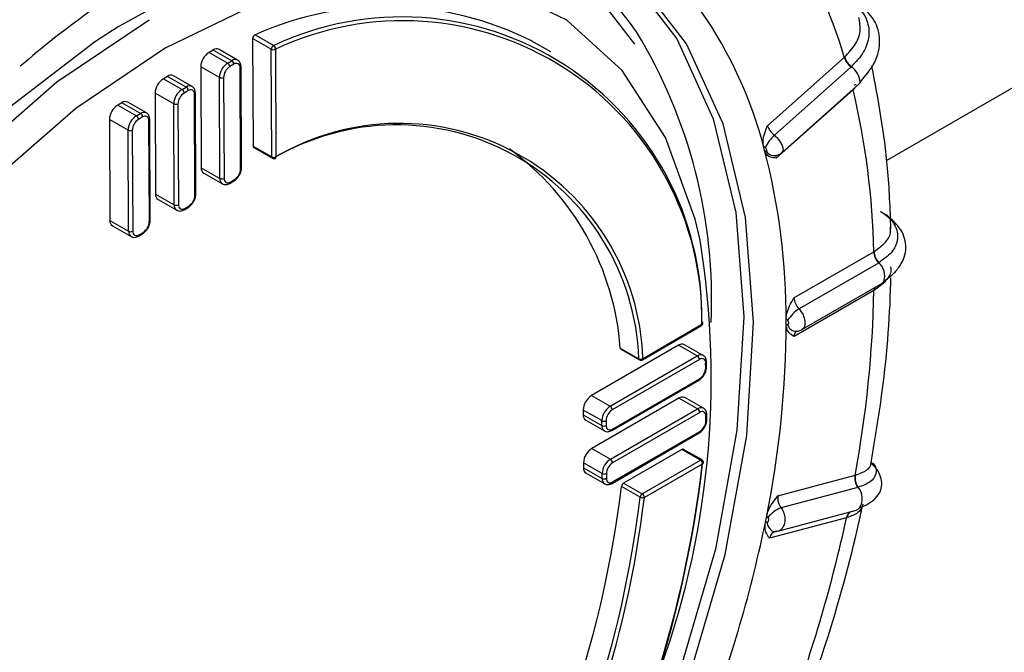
# Model space of a CAD drawing. Extents: x 5 to 297, y -3 to 205.
# Tile 31 of 38: x 219.88 to 221.56, y 101.64 to 102.71. Entities that reach past the tile are written whole.
import ezdxf

# ---------------------------------------------------------------- set-up
doc = ezdxf.new("R2010")
doc.units = 0
doc.layers.get('0').update_dxf_attribs({"linetype": 'CONTINUOUS'})

msp = doc.modelspace()

# ---------------------------------------------------------------- linework, layer by layer
at = {"color": 7, "linetype": 'CONTINUOUS'}
for p, q in [((221.3597, 102.4739), (221.933, 102.8048)), ((220.2799, 102.6814), (220.2808, 102.4981)), ((220.3117, 102.6632), (220.2799, 102.6814)), ((220.284, 102.6878), (220.3159, 102.6696)), ((220.7878, 102.659), (220.7559, 102.6771)), ((220.2126, 102.662), (220.2056, 102.6579)), ((220.2056, 102.6579), (220.2374, 102.6398)), ((220.2445, 102.6438), (220.2126, 102.662)), ((220.2544, 102.6448), (220.2226, 102.663)), ((220.3126, 102.4799), (220.3117, 102.6632)), ((220.3188, 102.6632), (220.3197, 102.4799)), ((220.2374, 102.6398), (220.2445, 102.6438)), ((221.157, 102.5331), (221.2881, 102.6496)), ((221.2881, 102.6496), (221.2887, 102.6501)), ((220.1915, 102.6334), (220.1924, 102.4614)), ((220.2233, 102.6152), (220.1915, 102.6334)), ((220.248, 102.6377), (220.2409, 102.6337)), ((220.2595, 102.4596), (220.2587, 102.6316)), ((220.261, 102.4617), (220.2601, 102.6336)), ((221.2993, 102.6328), (221.169, 102.517)), ((221.3, 102.6335), (221.2993, 102.6328)), ((220.1349, 102.6171), (220.1278, 102.613)), ((220.1278, 102.613), (220.1596, 102.5949)), ((220.1667, 102.5989), (220.1349, 102.6171)), ((220.1767, 102.5999), (220.1448, 102.6181)), ((220.2242, 102.4433), (220.2233, 102.6152)), ((220.2304, 102.6152), (220.2312, 102.4433)), ((220.1596, 102.5949), (220.1667, 102.5989)), ((220.1702, 102.5928), (220.1632, 102.5887)), ((220.1832, 102.4168), (220.1824, 102.5887)), ((221.3031, 102.5943), (221.172, 102.4778)), ((221.182, 102.4875), (221.3132, 102.6042)), ((220.0571, 102.5722), (220.05, 102.5681)), ((220.0889, 102.554), (220.0571, 102.5722)), ((220.0989, 102.555), (220.0671, 102.5732)), ((220.1137, 102.5885), (220.1146, 102.4165)), ((220.1455, 102.5703), (220.1137, 102.5885)), ((220.1817, 102.4147), (220.1809, 102.5867)), ((220.05, 102.5681), (220.0818, 102.55)), ((220.1464, 102.3984), (220.1455, 102.5703)), ((220.1526, 102.5703), (220.1535, 102.3984)), ((220.0359, 102.5436), (220.0368, 102.3716)), ((220.0678, 102.5254), (220.0359, 102.5436)), ((220.0818, 102.55), (220.0889, 102.554)), ((220.0924, 102.5479), (220.0854, 102.5438)), ((220.104, 102.3698), (220.1031, 102.5418)), ((220.1054, 102.3718), (220.1046, 102.5438)), ((220.0686, 102.3535), (220.0678, 102.5254)), ((220.0748, 102.5254), (220.0757, 102.3535)), ((220.2808, 102.4981), (220.3126, 102.4799)), ((220.2819, 102.4958), (220.3137, 102.4776)), ((221.1516, 102.4939), (221.1504, 102.4982)), ((221.1527, 102.4896), (221.1516, 102.4939)), ((221.1668, 102.4822), (221.1671, 102.4822)), ((220.1924, 102.4614), (220.2242, 102.4433)), ((220.1966, 102.4522), (220.2284, 102.4341)), ((220.2409, 102.4348), (220.2479, 102.4389)), ((220.2419, 102.4371), (220.249, 102.4412)), ((220.1146, 102.4165), (220.1464, 102.3984)), ((220.1188, 102.4073), (220.1506, 102.3891)), ((220.1631, 102.3899), (220.1702, 102.394)), ((220.1641, 102.3922), (220.1712, 102.3963)), ((220.0368, 102.3716), (220.0686, 102.3535)), ((220.041, 102.3624), (220.0728, 102.3442)), ((220.0853, 102.345), (220.0924, 102.3491)), ((220.0863, 102.3473), (220.0934, 102.3514)), ((221.2023, 102.2399), (221.3382, 102.3183)), ((221.3382, 102.3183), (221.3388, 102.3187)), ((221.3461, 102.2992), (221.211, 102.2212)), ((221.3468, 102.2996), (221.3461, 102.2992)), ((221.2158, 102.1857), (221.3518, 102.2643)), ((221.3385, 102.2523), (221.2026, 102.1739)), ((221.189, 102.1991), (221.189, 102.2043)), ((220.9441, 102.1345), (221.0445, 102.1925)), ((220.9451, 102.1368), (221.0455, 102.1948)), ((221.189, 102.194), (221.189, 102.1991)), ((221.0058, 102.1591), (220.8573, 102.0734)), ((220.9062, 102.1544), (220.9381, 102.1362)), ((220.9073, 102.1527), (220.9391, 102.1345)), ((221.0376, 102.1409), (221.0058, 102.1591)), ((221.0476, 102.1419), (221.0158, 102.1601)), ((220.8891, 102.0552), (221.0376, 102.1409)), ((221.0412, 102.1348), (220.8927, 102.0491)), ((221.0519, 102.1205), (221.0518, 102.1286)), ((221.0533, 102.1225), (221.0533, 102.1307)), ((220.8918, 102.014), (221.0403, 102.0997)), ((220.8928, 102.0163), (221.0413, 102.1021)), ((220.8573, 102.0734), (220.8891, 102.0552)), ((221.0062, 102.069), (220.8578, 101.9833)), ((221.0381, 102.0508), (221.0062, 102.069)), ((221.0481, 102.0518), (221.0162, 102.07)), ((220.8432, 102.0488), (220.8433, 102.0406)), ((220.8751, 102.0307), (220.8432, 102.0488)), ((220.8433, 102.0406), (220.8751, 102.0225)), ((220.8896, 101.9651), (221.0381, 102.0508)), ((221.0416, 102.0447), (220.8931, 101.959)), ((221.0523, 102.0304), (221.0523, 102.0386)), ((221.0538, 102.0324), (221.0538, 102.0406)), ((220.8475, 102.0314), (220.8793, 102.0133)), ((220.8751, 102.0225), (220.8751, 102.0307)), ((220.8821, 102.0307), (220.8822, 102.0225)), ((220.8923, 101.9239), (221.0407, 102.0097)), ((220.8933, 101.9263), (221.0418, 102.012)), ((220.8578, 101.9833), (220.8896, 101.9651)), ((221.0113, 101.9816), (220.912, 101.9243)), ((221.0431, 101.9634), (221.0113, 101.9816)), ((221.0456, 101.9637), (221.0138, 101.9818)), ((220.8437, 101.9587), (220.8437, 101.9505)), ((220.8755, 101.9406), (220.8437, 101.9587)), ((220.9438, 101.9061), (221.0431, 101.9634)), ((221.0467, 101.9573), (220.9474, 101.9)), ((221.3337, 101.9586), (221.3336, 101.9585)), ((220.8437, 101.9505), (220.8756, 101.9324)), ((220.848, 101.9413), (220.8798, 101.9232)), ((220.8756, 101.9324), (220.8755, 101.9406)), ((220.8826, 101.9406), (220.8826, 101.9324)), ((221.1749, 101.9025), (221.3064, 101.9376)), ((221.3064, 101.9376), (221.307, 101.9378)), ((220.9403, 101.9005), (220.9085, 101.9187)), ((220.912, 101.9243), (220.9438, 101.9061)), ((221.311, 101.917), (221.1803, 101.8822)), ((221.3117, 101.9172), (221.311, 101.917)), ((221.1547, 101.8629), (221.1558, 101.8686)), ((221.1749, 101.8425), (221.3064, 101.8775)), ((221.1536, 101.8573), (221.1547, 101.8629)), ((221.2919, 101.8653), (221.1605, 101.8303)), ((221.1725, 101.8423), (221.1701, 101.8417)), ((221.1705, 101.8419), (221.1748, 101.8428)), ((221.1705, 101.8417), (221.1723, 101.8421))]:
    msp.add_line(p, q, dxfattribs=at)
at = {"color": 1, "linetype": 'CONTINUOUS'}
for p, q in [((221.3029, 102.5951), (221.3031, 102.5943)), ((221.3036, 102.5956), (221.3038, 102.5949)), ((221.308, 102.6001), (221.3038, 102.5949))]:
    msp.add_line(p, q, dxfattribs=at)
at = {"color": 7, "linetype": 'CONTINUOUS', "flags": 128}
for points in [[(221.0245, 101.5954), (221.0851, 101.8029), (221.1217, 102.0055), (221.1334, 102.1984), (221.1199, 102.3767), (221.0815, 102.536), (221.0191, 102.6725), (220.9344, 102.7827), (220.8293, 102.864), (220.7064, 102.9143), (220.5689, 102.9325), (220.42, 102.918), (220.2635, 102.8712), (220.1543, 102.8213)], [(220.7922, 102.8837), (220.8127, 102.8725), (220.9178, 102.7913), (221.0025, 102.6811), (221.0648, 102.5447), (221.1032, 102.3855), (221.1168, 102.2073), (221.1051, 102.0145), (221.0685, 101.812), (221.0078, 101.6046), (220.9247, 101.3975), (220.821, 101.1958), (220.6995, 101.0045), (220.563, 100.8282), (220.4149, 100.6713), (220.2589, 100.5377), (220.0988, 100.4307)], [(219.4565, 100.424), (219.4098, 100.4517), (219.3121, 100.54), (219.2362, 100.6574), (219.1841, 100.8007), (219.1573, 100.9659), (219.1563, 101.1487), (219.1814, 101.344), (219.2318, 101.5464), (219.3061, 101.7505), (219.4024, 101.9507), (219.5179, 102.1415), (219.6495, 102.3177), (219.7936, 102.4746), (219.9464, 102.6077), (220.1036, 102.7136)], [(220.0508, 102.7015), (220.0106, 102.6755), (219.8588, 102.5592), (219.7132, 102.4185), (219.5773, 102.2571), (219.4548, 102.079), (219.3489, 101.889), (219.2622, 101.6919), (219.197, 101.4928), (219.1551, 101.2969), (219.1374, 101.1093), (219.1445, 100.9349), (219.1761, 100.778), (219.2315, 100.6429), (219.3092, 100.533), (219.4072, 100.4512), (219.44, 100.4325)], [(220.1311, 102.6653), (219.9785, 102.5626), (219.8303, 102.4333), (219.6904, 102.2811), (219.5626, 102.1101), (219.4506, 101.9249), (219.3572, 101.7307), (219.2851, 101.5326), (219.2362, 101.3362), (219.2118, 101.1467), (219.2127, 100.9693), (219.2388, 100.8089), (219.2893, 100.6699), (219.3493, 100.573)], [(221.3149, 102.6073), (221.3141, 102.6053), (221.3132, 102.6042)], [(221.3556, 102.2684), (221.3545, 102.2666), (221.3518, 102.2643)]]:
    msp.add_lwpolyline(points, dxfattribs=at)
at = {"color": 1, "linetype": 'CONTINUOUS', "flags": 128}
for points in [[(220.1476, 102.8178), (220.218, 102.8482), (220.372, 102.8931), (220.5181, 102.9053), (220.6525, 102.8845), (220.7717, 102.8313), (220.8726, 102.7471), (220.9303, 102.6717)], [(221.0424, 102.3379), (221.034, 102.374), (220.9834, 102.5131), (220.9098, 102.627), (220.815, 102.7126), (220.7017, 102.7677), (220.573, 102.7907), (220.4324, 102.7809), (220.2838, 102.7388), (220.1311, 102.6653)], [(220.2109, 102.7854), (220.1644, 102.7643), (220.0508, 102.7015)], [(221.1563, 101.8576), (221.1572, 101.854), (221.1585, 101.8506), (221.1603, 101.8476), (221.1623, 101.8451), (221.1647, 101.8433), (221.1672, 101.8421), (221.1698, 101.8417), (221.1705, 101.8417)]]:
    msp.add_lwpolyline(points, dxfattribs=at)
at = {"color": 1, "linetype": 'CONTINUOUS'}
for centre, radius, start, end in [((220.4959, 102.3871), 0.5342, 34.8963, 103.6968), ((220.964, 101.3847), 1.6516, 120.3148, 130.8393), ((220.2503, 102.6356), 0.0101, 66.7916, 125.4497), ((220.2578, 102.6338), 0.00239, 292.6182, 356.1095), ((221.2817, 102.6058), 0.0332, 2.6078, 56.6335), ((220.1726, 102.5907), 0.0101, 66.7916, 125.4497), ((220.18, 102.5889), 0.00239, 292.6182, 356.1095), ((220.0948, 102.5458), 0.0101, 66.7916, 125.4497), ((220.1022, 102.544), 0.00239, 292.6182, 356.1095), ((221.1678, 102.4972), 0.015, 210.1401, 266.1042), ((220.3151, 102.4797), 0.00252, 174.4731, 234.8733), ((220.3169, 102.4799), 0.00285, 297.6922, 0.725), ((220.2586, 102.4618), 0.00239, 292.6197, 356.0952), ((220.234, 102.4422), 0.0099, 173.9604, 236.2792), ((220.2466, 102.4409), 0.00241, 304.1619, 7.5835), ((220.2395, 102.4368), 0.00241, 304.1569, 7.5841), ((220.1808, 102.4169), 0.00239, 292.6197, 356.0952), ((220.1562, 102.3973), 0.0099, 173.9604, 236.2792), ((220.1617, 102.3919), 0.00241, 304.1569, 7.5841), ((220.1688, 102.396), 0.00241, 304.1619, 7.5835), ((220.103, 102.372), 0.00239, 292.6197, 356.0952), ((220.0785, 102.3524), 0.0099, 173.9604, 236.2792), ((220.0839, 102.347), 0.00248, 305.151, 6.6153), ((220.091, 102.3511), 0.00248, 305.168, 6.6138), ((221.3273, 102.2773), 0.0297, 342.6574, 48.8088), ((221.3529, 102.2527), 0.0144, 162.6019, 181.2906), ((221.3535, 102.253), 0.0144, 162.3592, 181.0989), ((221.043, 102.1945), 0.00248, 305.1344, 6.6168), ((221.0441, 102.1973), 0.00289, 300.2259, 1.6389), ((221.2064, 102.1983), 0.0155, 195.2499, 266.5543), ((220.9403, 102.1364), 0.00224, 183.6926, 237.1076), ((220.9426, 102.1365), 0.00248, 305.1344, 6.6168), ((221.0435, 102.1327), 0.0101, 66.7916, 125.4497), ((221.0509, 102.1309), 0.00239, 292.6182, 356.1095), ((221.051, 102.1227), 0.00239, 292.6187, 356.1046), ((221.0389, 102.1017), 0.00241, 304.1683, 7.5829), ((221.0439, 102.0426), 0.0101, 66.7916, 125.4497), ((221.0514, 102.0408), 0.00239, 292.6182, 356.1095), ((220.8849, 102.0214), 0.0099, 173.9604, 236.2792), ((221.0514, 102.0326), 0.00239, 292.6187, 356.1046), ((220.8905, 102.016), 0.00241, 304.1569, 7.5841), ((221.0394, 102.0117), 0.00241, 304.1683, 7.5829), ((221.0446, 101.9614), 0.00249, 65.4185, 125.9325), ((220.8854, 101.9313), 0.0099, 173.9604, 236.2792), ((220.8909, 101.9259), 0.00241, 304.1569, 7.5841), ((221.2898, 101.8985), 0.0289, 325.7728, 40.508), ((221.3066, 101.8632), 0.0149, 125.3178, 171.7007), ((221.3073, 101.8633), 0.0149, 125.1348, 171.4924)]:
    msp.add_arc(centre, radius, start, end, dxfattribs=at)
at = {"color": 7, "linetype": 'CONTINUOUS'}
for centre, radius, start, end in [((220.4787, 102.4117), 0.8436, 16.377, 32.7429), ((220.5088, 102.1871), 0.5488, 63.2344, 114.1768), ((220.4361, 102.308), 0.7392, 14.5693, 34.5506), ((220.5338, 102.2067), 0.5117, 359.1771, 115.2104), ((220.5359, 102.2021), 0.5097, 359.1771, 115.2104), ((220.1874, 102.2371), 0.8746, 357.4202, 31.3958), ((220.2873, 102.6812), 0.00738, 116.1503, 178.4431), ((220.2221, 102.6322), 0.0306, 122.6472, 177.7313), ((220.2185, 102.6538), 0.0101, 65.8174, 125.5336), ((220.3191, 102.663), 0.00738, 116.1503, 178.4431), ((220.3152, 102.6701), 0.00772, 242.9477, 297.4319), ((220.3121, 102.664), 0.00673, 353.1095, 56.2888), ((220.2539, 102.614), 0.0306, 122.6472, 177.7313), ((220.2333, 102.6333), 0.00768, 2.7944, 57.5847), ((220.2403, 102.6374), 0.00768, 2.7944, 57.5847), ((220.2522, 102.6326), 0.0066, 351.0648, 128.9262), ((221.3255, 102.6625), 0.0396, 199.0033, 228.5066), ((221.3256, 102.663), 0.0391, 199.1979, 229.0273), ((220.2533, 102.6143), 0.0229, 122.6472, 177.7313), ((220.1443, 102.5873), 0.0306, 122.6472, 177.7313), ((220.1407, 102.6089), 0.0101, 65.8174, 125.5336), ((220.2268, 102.6221), 0.00772, 242.9477, 297.4319), ((220.1761, 102.5691), 0.0306, 122.6472, 177.7313), ((220.1755, 102.5694), 0.0229, 122.6472, 177.7313), ((220.1555, 102.5884), 0.00768, 2.7944, 57.5847), ((220.1626, 102.5925), 0.00768, 2.7944, 57.5847), ((220.1744, 102.5877), 0.0066, 351.0648, 128.9262), ((220.0302, 102.2925), 1.3082, 1.132, 13.3396), ((221.3075, 102.5983), 0.00455, 79.7795, 129.5803), ((220.0629, 102.564), 0.0101, 65.8174, 125.5336), ((220.0665, 102.5424), 0.0306, 122.6472, 177.7313), ((220.1491, 102.5772), 0.00772, 242.9477, 297.4319), ((220.0983, 102.5242), 0.0306, 122.6472, 177.7313), ((220.0977, 102.5245), 0.0229, 122.6472, 177.7313), ((220.0777, 102.5435), 0.00768, 2.7944, 57.5847), ((220.0848, 102.5476), 0.00768, 2.7944, 57.5847), ((220.0966, 102.5428), 0.0066, 351.0648, 128.9262), ((220.0713, 102.5323), 0.00772, 242.9477, 297.4319), ((220.525, 102.1211), 0.4134, 2.1, 120.4004), ((220.5299, 102.1216), 0.4154, 2.1, 120.4004), ((221.2202, 102.4623), 0.075, 133.1124, 153.4352), ((220.2832, 102.4978), 0.00245, 173.5832, 235.7632), ((220.447, 102.1207), 0.4605, 4.1947, 54.0366), ((220.0441, 102.2035), 1.1449, 359.7794, 14.6922), ((220.3161, 102.4868), 0.00772, 242.9477, 297.4319), ((220.3162, 102.4819), 0.005, 240.2878, 293.696), ((220.202, 102.4603), 0.00968, 173.102, 236.2443), ((220.2366, 102.4605), 0.0229, 302.6472, 357.7313), ((220.2277, 102.4501), 0.00772, 242.9477, 297.4319), ((220.2378, 102.4423), 0.0066, 171.0648, 308.9262), ((220.1242, 102.4154), 0.00968, 173.102, 236.2443), ((220.1588, 102.4156), 0.0229, 302.6472, 357.7313), ((220.1499, 102.4052), 0.00772, 242.9477, 297.4319), ((220.16, 102.3974), 0.0066, 171.0648, 308.9262), ((220.0464, 102.3705), 0.00968, 173.102, 236.2443), ((220.081, 102.3707), 0.0229, 302.6472, 357.7313), ((220.0721, 102.3603), 0.00772, 242.9477, 297.4319), ((220.0822, 102.3525), 0.0066, 171.0648, 308.9262), ((219.6046, 102.103), 1.4568, 339.3896, 9.2775), ((221.3692, 102.32), 0.031, 182.9837, 221.9683), ((221.3695, 102.3204), 0.0308, 183.1341, 222.4443), ((219.4166, 102.2894), 1.9223, 349.4531, 358.8943), ((221.2494, 102.1633), 0.0695, 123.5436, 146.5891), ((221.042, 102.1968), 0.005, 299.9973, 0.2835), ((221.0443, 102.1969), 0.00264, 9.4716, 64.3334), ((221.042, 102.1968), 0.005, 0.2835, 6.4358), ((219.5075, 102.2009), 1.6815, 348.4063, 359.9411), ((220.9085, 102.1545), 0.00224, 183.6926, 237.1076), ((221.0117, 102.1509), 0.0101, 65.8174, 125.5336), ((220.9411, 102.1424), 0.0069, 244.0232, 305.5749), ((221.0335, 102.1344), 0.00768, 2.7944, 57.5847), ((221.0453, 102.1297), 0.0066, 351.0648, 128.9262), ((220.9416, 102.1388), 0.005, 240.2878, 299.9973), ((221.029, 102.1214), 0.0229, 302.6472, 357.7313), ((220.8738, 102.0476), 0.0306, 122.6472, 177.7313), ((221.0121, 102.0608), 0.0101, 65.8174, 125.5336), ((220.9056, 102.0294), 0.0306, 122.6472, 177.7313), ((220.885, 102.0487), 0.00768, 2.7944, 57.5847), ((220.8529, 102.0395), 0.00968, 173.102, 236.2443), ((220.9051, 102.0298), 0.0229, 122.6472, 177.7313), ((221.0339, 102.0444), 0.00768, 2.7944, 57.5847), ((221.0458, 102.0396), 0.0066, 351.0648, 128.9262), ((220.8786, 102.0375), 0.00772, 242.9477, 297.4319), ((220.8786, 102.0293), 0.00772, 242.9477, 297.4319), ((220.8887, 102.0215), 0.0066, 171.0648, 308.9262), ((221.0294, 102.0313), 0.0229, 302.6472, 357.7313), ((220.8743, 101.9575), 0.0306, 122.6472, 177.7313), ((221.0128, 101.9796), 0.00249, 65.4185, 125.9325), ((219.0975, 102.1866), 1.9622, 305.5068, 353.395), ((219.1053, 102.1821), 1.9543, 305.5068, 353.395), ((220.9061, 101.9394), 0.0306, 122.6472, 177.7313), ((220.9055, 101.9397), 0.0229, 122.6472, 177.7313), ((220.8855, 101.9586), 0.00768, 2.7944, 57.5847), ((221.039, 101.9569), 0.00768, 2.7944, 57.5847), ((221.0431, 101.9593), 0.005, 0.2835, 60.2878), ((221.0461, 101.9593), 0.00209, 286.6244, 347.9648), ((221.0431, 101.9593), 0.005, 354.8008, 0.2835), ((220.8533, 101.9494), 0.00968, 173.102, 236.2443), ((220.879, 101.9475), 0.00772, 242.9477, 297.4319), ((221.333, 101.9328), 0.027, 169.8103, 215.6538), ((221.3334, 101.9331), 0.0269, 169.9342, 216.0716), ((219.0454, 102.1461), 1.8769, 308.1269, 353.0404), ((220.8791, 101.9393), 0.00772, 242.9477, 297.4319), ((220.8891, 101.9314), 0.0066, 171.0648, 308.9262), ((220.9162, 101.9178), 0.00775, 122.8888, 173.4146), ((220.948, 101.8996), 0.00775, 122.8888, 173.4146), ((220.9397, 101.8996), 0.00768, 2.7944, 57.5847), ((219.0772, 102.1279), 1.8769, 308.1269, 353.0404), ((219.0764, 102.1284), 1.8849, 308.1269, 353.0404), ((220.9444, 101.9082), 0.00871, 242.0987, 289.9203), ((221.2006, 101.8312), 0.0549, 111.6932, 141.1029), ((221.3025, 101.8915), 0.0145, 285.5606, 320.2469), ((219.001, 102.3001), 2.1976, 338.8798, 348.526), ((218.8374, 102.4027), 2.5127, 339.7553, 347.6506)]:
    msp.add_arc(centre, radius, start, end, dxfattribs=at)
for centre, major_axis, ratio, start_param, end_param in [((221.1726, 102.5263), (0.0147, -0.0137), 0.466763, 3.787311, 4.896872), ((221.1597, 102.5137), (-0.0279, 0.0287), 0.438846, 1.686457, 1.77931), ((221.1747, 102.4585), (-0.0279, 0.0287), 0.438846, 5.843373, 5.936226), ((221.2179, 102.2327), (-0.0117, 0.0163), 0.634388, 0.727164, 1.836725), ((221.2045, 102.2241), (-0.0216, 0.0337), 0.606943, 1.778996, 1.871848), ((221.2048, 102.1581), (-0.0216, 0.0337), 0.606943, 5.935912, 6.028765), ((221.1905, 101.8948), (-0.0071, 0.0187), 0.763803, 0.883666, 1.993226), ((221.1775, 101.8908), (-0.0121, 0.0382), 0.73597, 1.944409, 2.037262), ((221.1631, 101.8185), (-0.0121, 0.0382), 0.73597, 6.101326, 6.194178), ((221.176, 101.8226), (-0.0071, 0.0187), 0.763803, 6.05729, 7.166851)]:
    msp.add_ellipse(centre, major_axis=major_axis, ratio=ratio, start_param=start_param, end_param=end_param, dxfattribs=at)
at = {"color": 1, "linetype": 'CONTINUOUS'}
for centre, major_axis, ratio, start_param, end_param in [((221.1876, 102.471), (0.0147, -0.0137), 0.466763, 3.321155, 3.787311), ((221.2182, 102.1667), (-0.0117, 0.0163), 0.634388, 6.221437, 7.01035)]:
    msp.add_ellipse(centre, major_axis=major_axis, ratio=ratio, start_param=start_param, end_param=end_param, dxfattribs=at)
at = {"color": 7, "linetype": 'CONTINUOUS'}
for points, knots in [([(221.3002, 102.743), (221.3041, 102.7402), (221.316, 102.7317), (221.3285, 102.7124), (221.3316, 102.6858), (221.3227, 102.6578), (221.3076, 102.6416), (221.3, 102.6335)], [0, 0, 0, 0, 0.1092173, 0.3319711, 0.554716, 0.7774097, 1, 1, 1, 1]), ([(221.3149, 102.6073), (221.3243, 102.6183), (221.3433, 102.6405), (221.3509, 102.6787), (221.3419, 102.7148), (221.322, 102.7319), (221.312, 102.7405)], [0, 0, 0, 0, 0.2489782, 0.4995599, 0.7503639, 1, 1, 1, 1]), ([(220.2601, 102.6336), (220.2599, 102.6358), (220.2595, 102.6396), (220.2569, 102.6434), (220.2548, 102.6444), (220.2542, 102.6447)], [0, 0, 0, 0, 0.4696151, 0.8353526, 1, 1, 1, 1]), ([(221.3675, 102.3573), (221.3662, 102.392), (221.3624, 102.4887), (221.3457, 102.5777), (221.3351, 102.6348)], [0, 0, 0, 0, 0.359008, 1, 1, 1, 1]), ([(220.1824, 102.5887), (220.1821, 102.5909), (220.1817, 102.5947), (220.1791, 102.5985), (220.177, 102.5995), (220.1764, 102.5998)], [0, 0, 0, 0, 0.469615, 0.835353, 1, 1, 1, 1]), ([(221.3038, 102.5949), (221.3037, 102.5949), (221.3035, 102.5947), (221.3033, 102.5945), (221.3031, 102.5943)], [0, 0, 0, 0, 0.04216, 1, 1, 1, 1]), ([(220.1046, 102.5438), (220.1043, 102.546), (220.1039, 102.5498), (220.1014, 102.5536), (220.0993, 102.5546), (220.0986, 102.5549)], [0, 0, 0, 0, 0.469615, 0.835353, 1, 1, 1, 1]), ([(221.1504, 102.4982), (221.15, 102.5008), (221.1491, 102.5069), (221.1518, 102.5192), (221.1551, 102.5282), (221.1569, 102.533), (221.157, 102.5331)], [0, 0, 0, 0, 0.254237, 0.606912, 0.992914, 1, 1, 1, 1]), ([(221.172, 102.4778), (221.172, 102.4778), (221.1688, 102.4781), (221.1628, 102.4789), (221.1558, 102.4825), (221.1536, 102.4875), (221.1527, 102.4896)], [0, 0, 0, 0, 0.007086, 0.393088, 0.745763, 1, 1, 1, 1]), ([(221.1548, 102.4897), (221.155, 102.4897), (221.1555, 102.4897), (221.156, 102.4901), (221.1562, 102.4909), (221.156, 102.492), (221.1553, 102.4933), (221.1544, 102.4947), (221.1536, 102.4954), (221.1531, 102.4958)], [0, 0, 0, 0, 0.0880129, 0.2403412, 0.3930271, 0.5455364, 0.6974145, 0.8486951, 1, 1, 1, 1]), ([(221.1668, 102.4824), (221.1672, 102.4823), (221.17, 102.4817), (221.1753, 102.4834), (221.1803, 102.4854), (221.1819, 102.4875), (221.182, 102.4876)], [0, 0, 0, 0, 0.076415, 0.521487, 0.979244, 1, 1, 1, 1]), ([(220.2479, 102.4389), (220.2497, 102.4402), (220.2534, 102.4428), (220.2578, 102.449), (220.2605, 102.4557), (220.2609, 102.4598), (220.261, 102.4617)], [0, 0, 0, 0, 0.250752, 0.519583, 0.787266, 1, 1, 1, 1]), ([(220.2287, 102.4342), (220.2293, 102.4338), (220.2313, 102.4326), (220.2357, 102.4325), (220.239, 102.434), (220.2409, 102.4348)], [0, 0, 0, 0, 0.186555, 0.547168, 1, 1, 1, 1]), ([(220.1702, 102.394), (220.1719, 102.3953), (220.1756, 102.3979), (220.18, 102.4041), (220.1828, 102.4108), (220.1831, 102.4149), (220.1832, 102.4168)], [0, 0, 0, 0, 0.250752, 0.519583, 0.787266, 1, 1, 1, 1]), ([(220.1509, 102.3893), (220.1516, 102.3889), (220.1535, 102.3877), (220.158, 102.3876), (220.1613, 102.3891), (220.1631, 102.3899)], [0, 0, 0, 0, 0.186555, 0.547168, 1, 1, 1, 1]), ([(221.3499, 102.3874), (221.3537, 102.3847), (221.3656, 102.3765), (221.3778, 102.3597), (221.3802, 102.338), (221.3705, 102.3166), (221.3547, 102.3053), (221.3468, 102.2996)], [0, 0, 0, 0, 0.109217, 0.331971, 0.554716, 0.77741, 1, 1, 1, 1]), ([(220.0924, 102.3491), (220.0942, 102.3503), (220.0978, 102.353), (220.1022, 102.3592), (220.105, 102.3659), (220.1053, 102.37), (220.1054, 102.3718)], [0, 0, 0, 0, 0.250752, 0.519583, 0.787266, 1, 1, 1, 1]), ([(221.3556, 102.2684), (221.361, 102.2723), (221.3719, 102.2802), (221.3835, 102.2943), (221.391, 102.3093), (221.3937, 102.3251), (221.3916, 102.3408), (221.3831, 102.3611), (221.3683, 102.3738), (221.3584, 102.3821)], [0, 0, 0, 0, 0.1243764, 0.2495132, 0.3751459, 0.5010039, 0.6268138, 0.7523023, 1, 1, 1, 1]), ([(220.0731, 102.3444), (220.0738, 102.344), (220.0757, 102.3428), (220.0802, 102.3427), (220.0835, 102.3442), (220.0853, 102.345)], [0, 0, 0, 0, 0.186555, 0.547168, 1, 1, 1, 1]), ([(221.3332, 101.9556), (221.3396, 101.9933), (221.3573, 102.0988), (221.3659, 102.2043), (221.3673, 102.271), (221.3674, 102.2737)], [0, 0, 0, 0, 0.347897, 0.973483, 1, 1, 1, 1]), ([(221.189, 102.2043), (221.1892, 102.2072), (221.1898, 102.2142), (221.1948, 102.2266), (221.1996, 102.2353), (221.2022, 102.2398), (221.2023, 102.2399)], [0, 0, 0, 0, 0.254237, 0.606912, 0.992914, 1, 1, 1, 1]), ([(221.3391, 102.2527), (221.3391, 102.2527), (221.3389, 102.2526), (221.3387, 102.2525), (221.3385, 102.2523)], [0, 0, 0, 0, 0.04216, 1, 1, 1, 1]), ([(221.2026, 102.1739), (221.2025, 102.1739), (221.1999, 102.1754), (221.195, 102.1785), (221.19, 102.1851), (221.1893, 102.1914), (221.189, 102.194)], [0, 0, 0, 0, 0.007086, 0.393088, 0.745763, 1, 1, 1, 1]), ([(221.1914, 102.1942), (221.1916, 102.1943), (221.1922, 102.1943), (221.1929, 102.1948), (221.1934, 102.1959), (221.1935, 102.1972), (221.1932, 102.1988), (221.1925, 102.2003), (221.1918, 102.2011), (221.1914, 102.2016)], [0, 0, 0, 0, 0.0880129, 0.2403412, 0.3930271, 0.5455364, 0.6974145, 0.8486951, 1, 1, 1, 1]), ([(221.2055, 102.183), (221.2079, 102.1831), (221.2115, 102.1833), (221.2145, 102.1853), (221.2156, 102.1861)], [0, 0, 0, 0, 0.6457069, 1, 1, 1, 1]), ([(221.0533, 102.1307), (221.0531, 102.1328), (221.0526, 102.1366), (221.0501, 102.1405), (221.048, 102.1415), (221.0473, 102.1418)], [0, 0, 0, 0, 0.469615, 0.835353, 1, 1, 1, 1]), ([(221.0403, 102.0997), (221.0421, 102.101), (221.0458, 102.1036), (221.0501, 102.1099), (221.0529, 102.1165), (221.0532, 102.1207), (221.0533, 102.1225)], [0, 0, 0, 0, 0.250752, 0.519583, 0.787266, 1, 1, 1, 1]), ([(221.0538, 102.0406), (221.0535, 102.0428), (221.0531, 102.0466), (221.0505, 102.0504), (221.0484, 102.0514), (221.0478, 102.0517)], [0, 0, 0, 0, 0.469615, 0.835353, 1, 1, 1, 1]), ([(221.0407, 102.0097), (221.0425, 102.0109), (221.0462, 102.0135), (221.0506, 102.0198), (221.0533, 102.0264), (221.0537, 102.0306), (221.0538, 102.0324)], [0, 0, 0, 0, 0.250752, 0.519583, 0.787266, 1, 1, 1, 1]), ([(220.8796, 102.0134), (220.8803, 102.013), (220.8822, 102.0118), (220.8867, 102.0117), (220.89, 102.0132), (220.8918, 102.014)], [0, 0, 0, 0, 0.186555, 0.547168, 1, 1, 1, 1]), ([(221.3137, 101.8822), (221.3191, 101.8845), (221.3302, 101.8891), (221.342, 101.8986), (221.3497, 101.9095), (221.3526, 101.9217), (221.3506, 101.9347), (221.3447, 101.9473), (221.3376, 101.9551), (221.3344, 101.9587)], [0, 0, 0, 0, 0.1451809, 0.2915926, 0.4387825, 0.5862843, 0.7336255, 0.8803351, 1, 1, 1, 1]), ([(220.88, 101.9233), (220.8807, 101.9229), (220.8827, 101.9217), (220.8871, 101.9216), (220.8904, 101.9231), (220.8923, 101.9239)], [0, 0, 0, 0, 0.186555, 0.547168, 1, 1, 1, 1]), ([(221.1558, 101.8686), (221.1567, 101.8717), (221.1587, 101.8791), (221.1657, 101.8908), (221.1716, 101.8985), (221.1748, 101.9025), (221.1749, 101.9025)], [0, 0, 0, 0, 0.254237, 0.606912, 0.992914, 1, 1, 1, 1]), ([(221.2164, 101.5347), (221.23, 101.5732), (221.2681, 101.6809), (221.3003, 101.7994), (221.3176, 101.8783), (221.3199, 101.8889)], [0, 0, 0, 0, 0.325289, 0.909911, 1, 1, 1, 1]), ([(221.1605, 101.8303), (221.1604, 101.8303), (221.1586, 101.833), (221.1552, 101.8381), (221.1524, 101.8472), (221.1532, 101.8543), (221.1536, 101.8573)], [0, 0, 0, 0, 0.007086, 0.393088, 0.745763, 1, 1, 1, 1]), ([(221.1563, 101.8576), (221.1565, 101.8577), (221.1572, 101.8578), (221.1581, 101.8584), (221.1589, 101.8595), (221.1593, 101.861), (221.1593, 101.8627), (221.1588, 101.8643), (221.1582, 101.8652), (221.1579, 101.8657)], [0, 0, 0, 0, 0.0880129, 0.2403412, 0.3930271, 0.5455364, 0.6974145, 0.8486951, 1, 1, 1, 1]), ([(221.2926, 101.8655), (221.2926, 101.8655), (221.2923, 101.8654), (221.2921, 101.8654), (221.2919, 101.8653)], [0, 0, 0, 0, 0.04216, 1, 1, 1, 1])]:
    msp.add_open_spline(points, degree=3, knots=knots, dxfattribs=at)
at = {"color": 1, "linetype": 'CONTINUOUS'}
for points, knots in [([(221.2887, 102.6501), (221.2954, 102.6574), (221.309, 102.6719), (221.3173, 102.6961), (221.3143, 102.7105), (221.3129, 102.7172)], [0, 0, 0, 0, 0.349331, 0.698646, 1, 1, 1, 1]), ([(221.169, 102.517), (221.171, 102.515), (221.1749, 102.5111), (221.1797, 102.5043), (221.1829, 102.4977), (221.1839, 102.4922), (221.1835, 102.4887), (221.1821, 102.488), (221.1817, 102.4878)], [0, 0, 0, 0, 0.18756, 0.374169, 0.560817, 0.748061, 0.935939, 1, 1, 1, 1]), ([(221.3388, 102.3187), (221.3458, 102.3238), (221.3597, 102.3339), (221.3681, 102.3489), (221.3666, 102.3575), (221.3662, 102.3596)], [0, 0, 0, 0, 0.427341, 0.854663, 1, 1, 1, 1]), ([(221.3667, 102.2926), (221.367, 102.2909), (221.3684, 102.2827), (221.3599, 102.268), (221.3461, 102.2578), (221.3391, 102.2527)], [0, 0, 0, 0, 0.120681, 0.56033, 1, 1, 1, 1]), ([(221.211, 102.2212), (221.2127, 102.219), (221.2161, 102.2147), (221.2196, 102.2069), (221.2213, 102.1993), (221.2208, 102.1926), (221.2189, 102.1879), (221.2165, 102.1865), (221.2156, 102.186)], [0, 0, 0, 0, 0.177579, 0.354258, 0.530974, 0.708254, 0.886134, 1, 1, 1, 1]), ([(221.307, 101.9378), (221.3136, 101.9403), (221.3268, 101.9454), (221.3346, 101.9535), (221.3336, 101.9583), (221.3336, 101.9585)], [0, 0, 0, 0, 0.492851, 0.98568, 1, 1, 1, 1]), ([(221.3356, 101.959), (221.3366, 101.958), (221.3429, 101.9514), (221.3429, 101.9396), (221.3347, 101.9257), (221.3194, 101.9201), (221.3117, 101.9172)], [0, 0, 0, 0, 0.05973, 0.37325, 0.686698, 1, 1, 1, 1]), ([(221.3193, 101.886), (221.3174, 101.8817), (221.3135, 101.8731), (221.2996, 101.868), (221.2926, 101.8655)], [0, 0, 0, 0, 0.499989, 1, 1, 1, 1]), ([(221.1803, 101.8822), (221.1818, 101.8799), (221.1847, 101.8753), (221.1868, 101.867), (221.1869, 101.8587), (221.185, 101.8513), (221.1811, 101.8457), (221.1774, 101.843), (221.1752, 101.8426), (221.1749, 101.8426)], [0, 0, 0, 0, 0.1629143, 0.3250033, 0.4871262, 0.6497659, 0.8129571, 0.9764992, 1, 1, 1, 1])]:
    msp.add_open_spline(points, degree=3, knots=knots, dxfattribs=at)

doc.saveas('drawing.dxf')
